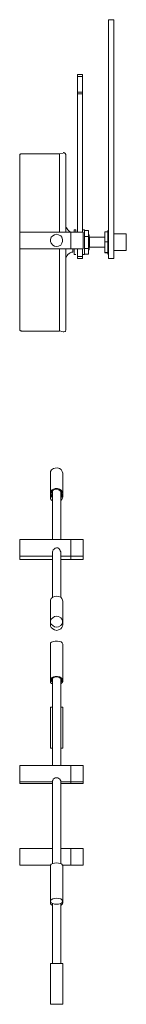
# Model space of a CAD drawing. Header units: inches. Extents: x 16 to 182, y -254 to -14.
# Tile 5 of 13: x 174.1 to 178.49, y -253.99 to -213.28. Entities that reach past the tile are written whole.
import ezdxf

# ---------------------------------------------------------------- set-up
doc = ezdxf.new("R2010")
doc.units = ezdxf.units.IN
doc.header["$MEASUREMENT"] = 0
doc.layers.add('Capa 1', color=7, linetype='Continuous')

msp = doc.modelspace()

# ---------------------------------------------------------------- linework, layer by layer
at = {"layer": 'Capa 1', "color": 250, "lineweight": 9}
for points in [[(177.759, -221.882), (177.759, -213.279)], [(177.983, -213.279), (177.759, -213.279)], [(177.983, -221.882), (177.983, -213.279)], [(176.474, -215.549), (176.474, -215.625)], [(176.474, -215.549), (176.683, -215.549)], [(176.474, -215.625), (176.474, -216.282)], [(176.474, -215.625), (176.683, -215.625)], [(176.683, -215.549), (176.683, -215.625)], [(176.683, -215.625), (176.683, -216.282)], [(176.474, -216.341), (176.474, -216.282)], [(176.474, -216.282), (176.683, -216.282)], [(176.474, -216.341), (176.683, -216.341)], [(176.474, -222.062), (176.474, -216.341)], [(176.683, -216.341), (176.683, -216.282)], [(176.683, -222.062), (176.683, -216.341)], [(174.173, -218.822), (174.159, -218.822), (174.143, -218.822), (174.129, -218.836), (174.114, -218.836), (174.099, -218.85), (174.099, -218.867), (174.099, -218.881), (174.099, -218.895)], [(174.099, -222.062), (174.099, -221.749), (174.099, -221.435), (174.099, -221.137), (174.099, -220.839), (174.099, -220.554), (174.099, -220.285), (174.099, -220.03), (174.099, -219.807), (174.099, -219.598), (174.099, -219.419), (174.099, -219.27), (174.099, -219.135), (174.099, -219.029), (174.099, -218.956), (174.099, -218.911), (174.099, -218.895)], [(175.742, -218.822), (174.173, -218.822)], [(175.891, -218.791), (175.742, -218.822)], [(175.742, -222.062), (175.742, -221.733), (175.742, -221.405), (175.742, -221.092), (175.742, -220.794), (175.742, -220.508), (175.742, -220.24), (175.742, -219.985), (175.742, -219.748), (175.742, -219.537), (175.742, -219.344), (175.742, -219.194), (175.742, -219.059), (175.742, -218.956), (175.742, -218.881), (175.742, -218.836), (175.742, -218.822)], [(175.742, -218.822), (175.742, -218.836), (175.742, -218.881), (175.742, -218.956), (175.742, -219.059), (175.742, -219.194), (175.742, -219.359), (175.742, -219.537), (175.742, -219.748), (175.742, -219.985), (175.742, -220.24), (175.742, -220.508), (175.742, -220.794), (175.742, -221.107), (175.742, -221.42), (175.742, -221.733), (175.742, -222.062)], [(175.742, -218.822), (175.742, -218.822)], [(175.995, -218.867), (175.995, -218.85), (175.981, -218.836), (175.981, -218.807), (175.965, -218.807), (175.951, -218.791), (175.922, -218.776), (175.906, -218.776), (175.891, -218.791)], [(175.995, -218.867), (175.995, -218.867), (175.995, -218.881), (175.995, -218.926), (175.995, -219), (175.995, -219.105), (175.995, -219.239), (175.995, -219.405), (175.995, -219.582), (175.995, -219.792), (175.995, -220.017), (175.995, -220.27), (175.995, -220.537), (175.995, -220.822), (175.995, -221.12), (175.995, -221.435), (175.995, -221.749), (175.995, -222.062)], [(176.205, -222.062), (176.176, -222.047), (176.131, -222.017), (176.085, -221.972), (176.055, -221.928), (176.025, -221.882), (175.995, -221.824), (175.995, -221.763)], [(174.099, -222.75), (174.099, -222.735), (174.099, -222.69), (174.099, -222.616), (174.099, -222.525), (174.099, -222.436), (174.099, -222.333), (174.099, -222.242), (174.099, -222.151), (174.099, -222.092), (174.099, -222.062)], [(176.205, -222.062), (174.099, -222.062)], [(175.622, -222.659), (175.532, -222.646), (175.458, -222.6), (175.398, -222.525), (175.368, -222.449), (175.368, -222.361), (175.398, -222.272), (175.458, -222.211), (175.532, -222.168), (175.622, -222.151), (175.696, -222.168), (175.787, -222.211), (175.831, -222.272), (175.861, -222.361), (175.861, -222.449), (175.831, -222.525), (175.787, -222.6), (175.696, -222.646), (175.622, -222.659)], [(176.205, -222.75), (176.205, -222.735), (176.205, -222.69), (176.205, -222.616), (176.205, -222.525), (176.205, -222.436), (176.205, -222.333), (176.205, -222.242), (176.205, -222.151), (176.205, -222.092), (176.205, -222.062)], [(176.205, -222.75), (176.205, -222.75), (176.205, -222.72), (176.205, -222.675), (176.205, -222.6), (176.205, -222.509), (176.205, -222.405), (176.205, -222.302), (176.205, -222.211), (176.205, -222.138), (176.205, -222.092), (176.205, -222.062)], [(176.712, -222.062), (176.205, -222.062)], [(176.339, -222.062), (176.339, -222.017), (176.339, -221.988), (176.339, -221.972)], [(176.413, -221.972), (176.339, -221.972)], [(176.413, -222.062), (176.413, -222.017), (176.413, -221.988), (176.413, -221.972)], [(176.773, -221.972), (176.683, -221.972)], [(176.712, -222.75), (176.712, -222.75), (176.712, -222.72), (176.712, -222.675), (176.712, -222.6), (176.712, -222.509), (176.712, -222.405), (176.712, -222.302), (176.712, -222.211), (176.712, -222.138), (176.712, -222.092), (176.712, -222.062)], [(176.773, -222.915), (176.773, -222.839), (176.773, -222.735), (176.773, -222.616), (176.773, -222.496), (176.773, -222.361), (176.773, -222.242), (176.773, -222.138), (176.773, -222.062), (176.773, -222.003), (176.773, -221.972)], [(176.773, -221.988), (176.936, -221.988)], [(176.773, -222.242), (176.936, -222.242)], [(176.936, -222.242), (176.936, -221.988)], [(176.967, -222.168), (176.936, -222.168)], [(176.936, -222.735), (176.936, -222.242)], [(176.967, -222.316), (176.967, -222.242), (176.967, -222.197), (176.967, -222.168)], [(177.609, -222.047), (177.609, -222.465)], [(177.729, -222.047), (177.609, -222.047)], [(177.729, -221.988), (177.729, -222.003), (177.729, -222.047), (177.729, -222.124), (177.729, -222.211), (177.729, -222.316), (177.729, -222.436), (177.729, -222.57), (177.729, -222.675), (177.729, -222.781), (177.729, -222.868), (177.729, -222.929), (177.729, -222.959), (177.729, -222.973)], [(177.759, -221.988), (177.729, -221.988)], [(177.729, -222.047), (177.729, -222.047)], [(177.759, -221.882), (177.759, -221.972), (177.759, -222.092), (177.759, -222.227), (177.759, -222.361), (177.759, -222.525), (177.759, -222.675), (177.759, -222.809), (177.759, -222.929), (177.759, -223.033), (177.759, -223.109), (177.759, -223.153)], [(177.983, -221.882), (177.983, -221.972), (177.983, -222.092), (177.983, -222.227), (177.983, -222.361), (177.983, -222.525), (177.983, -222.675), (177.983, -222.809), (177.983, -222.929), (177.983, -223.033), (177.983, -223.109), (177.983, -223.153)], [(178.49, -222.138), (177.983, -222.138)], [(178.49, -222.138), (178.49, -222.138), (178.49, -222.168), (178.49, -222.211), (178.49, -222.287), (178.49, -222.377), (178.49, -222.481), (178.49, -222.586), (178.49, -222.675), (178.49, -222.75), (178.49, -222.795), (178.49, -222.825)], [(176.981, -222.272), (176.967, -222.287)], [(176.967, -222.795), (176.967, -222.781), (176.967, -222.75), (176.967, -222.69), (176.967, -222.6), (176.967, -222.509), (176.967, -222.405), (176.967, -222.316)], [(176.981, -222.272), (176.981, -222.272), (176.981, -222.302)], [(177.609, -222.272), (176.981, -222.272)], [(176.981, -222.302), (176.981, -222.346), (176.981, -222.422), (176.981, -222.509), (176.981, -222.586), (176.981, -222.646), (176.981, -222.69)], [(177.609, -222.465), (177.609, -222.899)], [(177.729, -222.465), (177.609, -222.465)], [(177.729, -222.465), (177.729, -222.465)], [(177.729, -222.465), (177.729, -222.465)], [(174.099, -226.066), (174.099, -226.066), (174.099, -226.035), (174.099, -225.977), (174.099, -225.886), (174.099, -225.768), (174.099, -225.618), (174.099, -225.453), (174.099, -225.26), (174.099, -225.051), (174.099, -224.812), (174.099, -224.542), (174.099, -224.274), (174.099, -223.989), (174.099, -223.677), (174.099, -223.377), (174.099, -223.048), (174.099, -222.75)], [(174.099, -222.75), (176.205, -222.75)], [(175.742, -226.156), (175.742, -226.142), (175.742, -226.111), (175.742, -226.051), (175.742, -225.962), (175.742, -225.842), (175.742, -225.692), (175.742, -225.528), (175.742, -225.333), (175.742, -225.11), (175.742, -224.857), (175.742, -224.603), (175.742, -224.317), (175.742, -224.018), (175.742, -223.707), (175.742, -223.392), (175.742, -223.063), (175.742, -222.75)], [(175.742, -222.75), (175.742, -223.063), (175.742, -223.392), (175.742, -223.707), (175.742, -224.018), (175.742, -224.317), (175.742, -224.586), (175.742, -224.857), (175.742, -225.094), (175.742, -225.32), (175.742, -225.514), (175.742, -225.692), (175.742, -225.842), (175.742, -225.962), (175.742, -226.051), (175.742, -226.111), (175.742, -226.142)], [(175.995, -222.75), (175.995, -223.063), (175.995, -223.392), (175.995, -223.707), (175.995, -224.005), (175.995, -224.305), (175.995, -224.572), (175.995, -224.84), (175.995, -225.08), (175.995, -225.29), (175.995, -225.483), (175.995, -225.662), (175.995, -225.797), (175.995, -225.916), (175.995, -226.007), (175.995, -226.066), (175.995, -226.096)], [(175.995, -223.198), (175.995, -223.138), (176.025, -223.079), (176.055, -223.033), (176.085, -222.988), (176.131, -222.944), (176.176, -222.915), (176.235, -222.884), (176.293, -222.884)], [(176.205, -222.75), (176.712, -222.75)], [(176.293, -222.884), (176.293, -222.868), (176.293, -222.854), (176.293, -222.795), (176.293, -222.75)], [(176.339, -222.753), (176.339, -222.988), (176.413, -222.988)], [(176.474, -223.063), (176.474, -222.75)], [(176.474, -223.153), (176.474, -223.153), (176.474, -223.123), (176.474, -223.063)], [(176.474, -223.063), (176.683, -223.063)], [(176.683, -223.063), (176.683, -222.75)], [(176.683, -222.988), (176.773, -222.988)], [(176.683, -223.153), (176.683, -223.153), (176.683, -223.123), (176.683, -223.063)], [(176.773, -222.735), (176.936, -222.735)], [(176.773, -222.988), (176.773, -222.988), (176.773, -222.973), (176.773, -222.915)], [(176.773, -222.973), (176.936, -222.973)], [(176.936, -222.973), (176.936, -222.735)], [(176.936, -222.795), (176.967, -222.795)], [(176.967, -222.675), (176.981, -222.69)], [(176.981, -222.69), (177.609, -222.69)], [(177.609, -222.899), (177.609, -222.915)], [(177.729, -222.899), (177.609, -222.899)], [(177.729, -222.915), (177.609, -222.915)], [(177.729, -222.899), (177.729, -222.899)], [(177.729, -222.899), (177.729, -222.899)], [(177.729, -222.973), (177.759, -222.973)], [(177.983, -222.825), (178.49, -222.825)], [(176.474, -223.153), (176.683, -223.153)], [(177.759, -223.153), (177.983, -223.153)], [(175.995, -223.855), (175.995, -223.855)], [(175.995, -224.183), (175.995, -224.183)], [(175.995, -224.26), (175.995, -224.26)], [(175.995, -224.586), (175.995, -224.586)], [(174.099, -226.066), (174.099, -226.081), (174.099, -226.096), (174.099, -226.111), (174.114, -226.125), (174.129, -226.142), (174.143, -226.142), (174.159, -226.142), (174.173, -226.156)], [(174.173, -226.156), (175.742, -226.156)], [(175.742, -226.156), (175.742, -226.156), (175.742, -226.142)], [(175.742, -226.142), (175.891, -226.186)], [(175.891, -226.186), (175.906, -226.186), (175.922, -226.186), (175.951, -226.172), (175.965, -226.172), (175.981, -226.156), (175.981, -226.142), (175.995, -226.111), (175.995, -226.096)], [(175.802, -231.877), (175.742, -231.831), (175.652, -231.803), (175.563, -231.817), (175.487, -231.831), (175.414, -231.89), (175.368, -231.952), (175.368, -232.027)], [(175.877, -232.027), (175.877, -232.027), (175.847, -231.952), (175.802, -231.877)], [(175.368, -232.027), (175.368, -232.877)], [(175.877, -232.877), (175.877, -232.027)], [(175.802, -232.728), (175.742, -232.685), (175.652, -232.654), (175.563, -232.654), (175.487, -232.685), (175.414, -232.728), (175.368, -232.803), (175.368, -232.877), (175.384, -232.953), (175.427, -233.012), (175.443, -233.043)], [(175.772, -232.758), (175.712, -232.713), (175.636, -232.685), (175.548, -232.698), (175.472, -232.728), (175.427, -232.789), (175.398, -232.863), (175.414, -232.938), (175.443, -232.984)], [(175.443, -232.758), (175.443, -234.776)], [(175.787, -232.984), (175.802, -232.953), (175.831, -232.893), (175.817, -232.818), (175.772, -232.758)], [(175.787, -233.043), (175.817, -233.012), (175.861, -232.938), (175.877, -232.863), (175.847, -232.789), (175.802, -232.728)], [(175.787, -234.776), (175.787, -232.758)], [(175.368, -232.877), (175.368, -233.012)], [(175.443, -233.175), (175.414, -233.147), (175.368, -233.088), (175.368, -233.012)], [(175.802, -233.147), (175.787, -233.175)], [(175.877, -233.012), (175.877, -233.012), (175.847, -233.088), (175.802, -233.147)], [(175.877, -233.012), (175.877, -232.877)], [(174.099, -235.463), (174.099, -235.463), (174.099, -235.432), (174.099, -235.388), (174.099, -235.313), (174.099, -235.224), (174.099, -235.117), (174.099, -235.015), (174.099, -234.926), (174.099, -234.849), (174.099, -234.804), (174.099, -234.776)], [(176.205, -234.776), (174.099, -234.776)], [(176.205, -235.463), (176.205, -235.463), (176.205, -235.432), (176.205, -235.388), (176.205, -235.313), (176.205, -235.224), (176.205, -235.117), (176.205, -235.015), (176.205, -234.926), (176.205, -234.849), (176.205, -234.804), (176.205, -234.776)], [(176.205, -235.463), (176.205, -235.447), (176.205, -235.432), (176.205, -235.372), (176.205, -235.297), (176.205, -235.193), (176.205, -235.103), (176.205, -234.999), (176.205, -234.908), (176.205, -234.835), (176.205, -234.79), (176.205, -234.776)], [(176.712, -234.776), (176.205, -234.776)], [(176.712, -235.463), (176.712, -235.447), (176.712, -235.432), (176.712, -235.372), (176.712, -235.297), (176.712, -235.193), (176.712, -235.103), (176.712, -234.999), (176.712, -234.908), (176.712, -234.835), (176.712, -234.79), (176.712, -234.776)], [(175.787, -235.282), (175.772, -235.238), (175.757, -235.193), (175.712, -235.148), (175.667, -235.117), (175.608, -235.117), (175.563, -235.133), (175.517, -235.165), (175.472, -235.193), (175.458, -235.253), (175.443, -235.282)], [(175.443, -235.269), (175.443, -237.15)], [(174.099, -235.596), (174.099, -235.596), (174.099, -235.567), (174.099, -235.523), (174.099, -235.463)], [(174.099, -235.463), (175.443, -235.463)], [(174.099, -235.596), (175.443, -235.596)], [(175.787, -237.15), (175.787, -235.282)], [(175.787, -235.463), (176.205, -235.463)], [(175.787, -235.596), (176.205, -235.596)], [(176.205, -235.596), (176.205, -235.596), (176.205, -235.567), (176.205, -235.523), (176.205, -235.463)], [(176.205, -235.596), (176.205, -235.581), (176.205, -235.567), (176.205, -235.508), (176.205, -235.463)], [(176.205, -235.463), (176.712, -235.463)], [(176.205, -235.596), (176.712, -235.596)], [(176.712, -235.596), (176.712, -235.581), (176.712, -235.567), (176.712, -235.508), (176.712, -235.463)], [(175.368, -237.315), (175.368, -237.284), (175.398, -237.21), (175.458, -237.15), (175.532, -237.12), (175.622, -237.106), (175.696, -237.12), (175.787, -237.15), (175.831, -237.21), (175.861, -237.284), (175.877, -237.315)], [(175.368, -237.315), (175.368, -238.165)], [(175.877, -238.165), (175.877, -237.315)], [(175.622, -238.391), (175.532, -238.375), (175.458, -238.33), (175.398, -238.27), (175.368, -238.212), (175.368, -238.135), (175.398, -238.061), (175.458, -238.002), (175.532, -237.957), (175.622, -237.943), (175.696, -237.957), (175.787, -238.002), (175.831, -238.061), (175.861, -238.135), (175.861, -238.212), (175.831, -238.27), (175.787, -238.33), (175.696, -238.375), (175.622, -238.391)], [(175.368, -238.165), (175.368, -238.3)], [(175.368, -238.3), (175.368, -238.346), (175.398, -238.406), (175.458, -238.465), (175.532, -238.51), (175.622, -238.525), (175.696, -238.51), (175.787, -238.465), (175.831, -238.406), (175.861, -238.346), (175.877, -238.3)], [(175.877, -238.3), (175.877, -238.165)], [(175.802, -239.002), (175.742, -238.988), (175.652, -238.973), (175.563, -238.973), (175.487, -238.988), (175.414, -239.017), (175.368, -239.047), (175.368, -239.092)], [(175.368, -239.092), (175.368, -240.556)], [(175.877, -239.092), (175.877, -239.092), (175.847, -239.047), (175.802, -239.002)], [(175.877, -240.556), (175.877, -239.092)], [(175.802, -240.482), (175.742, -240.451), (175.652, -240.437), (175.563, -240.437), (175.487, -240.451), (175.414, -240.482), (175.368, -240.511), (175.368, -240.556), (175.384, -240.6), (175.427, -240.644), (175.443, -240.66)], [(175.368, -240.556), (175.368, -240.631)], [(175.772, -240.496), (175.712, -240.465), (175.636, -240.451), (175.548, -240.451), (175.472, -240.482), (175.427, -240.511), (175.398, -240.556), (175.414, -240.587), (175.443, -240.617)], [(175.443, -240.496), (175.443, -244.111)], [(175.787, -240.617), (175.802, -240.6), (175.831, -240.572), (175.817, -240.527), (175.772, -240.496)], [(175.787, -240.66), (175.817, -240.644), (175.861, -240.6), (175.877, -240.556), (175.847, -240.511), (175.802, -240.482)], [(175.787, -244.111), (175.787, -240.496)], [(175.877, -240.631), (175.877, -240.556)], [(175.443, -240.735), (175.414, -240.722), (175.368, -240.676), (175.368, -240.631)], [(175.802, -240.722), (175.787, -240.735)], [(175.877, -240.631), (175.877, -240.644), (175.847, -240.676), (175.802, -240.722)], [(175.443, -241.707), (175.414, -241.707), (175.368, -241.707)], [(175.368, -241.707), (175.368, -243.394)], [(175.802, -241.707), (175.787, -241.707)], [(175.877, -241.707), (175.877, -241.707), (175.847, -241.707), (175.802, -241.707)], [(175.877, -243.394), (175.877, -241.707)], [(175.443, -243.394), (175.414, -243.394), (175.368, -243.394)], [(175.802, -243.394), (175.787, -243.394)], [(175.877, -243.394), (175.877, -243.394), (175.847, -243.394), (175.802, -243.394)], [(174.099, -244.784), (174.099, -244.784), (174.099, -244.754), (174.099, -244.694), (174.099, -244.619), (174.099, -244.515), (174.099, -244.424), (174.099, -244.32), (174.099, -244.23), (174.099, -244.171), (174.099, -244.126), (174.099, -244.111)], [(175.622, -244.111), (174.099, -244.111)], [(176.205, -244.111), (175.622, -244.111)], [(176.205, -244.784), (176.205, -244.784), (176.205, -244.754), (176.205, -244.694), (176.205, -244.619), (176.205, -244.515), (176.205, -244.424), (176.205, -244.32), (176.205, -244.23), (176.205, -244.171), (176.205, -244.126), (176.205, -244.111)], [(176.205, -244.784), (176.205, -244.784), (176.205, -244.74), (176.205, -244.678), (176.205, -244.59), (176.205, -244.5), (176.205, -244.395), (176.205, -244.305), (176.205, -244.216), (176.205, -244.157), (176.205, -244.111)], [(176.712, -244.111), (176.205, -244.111)], [(176.712, -244.784), (176.712, -244.784), (176.712, -244.74), (176.712, -244.678), (176.712, -244.59), (176.712, -244.5), (176.712, -244.395), (176.712, -244.305), (176.712, -244.216), (176.712, -244.157), (176.712, -244.111)], [(175.787, -244.74), (175.772, -244.709), (175.757, -244.678), (175.712, -244.649), (175.667, -244.619), (175.608, -244.619), (175.563, -244.619), (175.517, -244.649), (175.472, -244.678), (175.458, -244.726), (175.443, -244.74)], [(174.099, -244.857), (174.099, -244.843), (174.099, -244.798), (174.099, -244.784)], [(174.099, -244.784), (175.443, -244.784)], [(174.099, -244.857), (175.443, -244.857)], [(175.443, -244.74), (175.443, -248.16)], [(175.787, -248.16), (175.787, -244.74)], [(175.787, -244.784), (176.205, -244.784)], [(175.787, -244.857), (176.205, -244.857)], [(176.205, -244.857), (176.205, -244.843), (176.205, -244.798), (176.205, -244.784)], [(176.205, -244.857), (176.205, -244.857), (176.205, -244.843), (176.205, -244.798), (176.205, -244.784)], [(176.205, -244.784), (176.712, -244.784)], [(176.205, -244.857), (176.712, -244.857)], [(176.712, -244.857), (176.712, -244.857), (176.712, -244.843), (176.712, -244.798), (176.712, -244.784)], [(174.099, -248.235), (174.099, -248.22), (174.099, -248.19), (174.099, -248.116), (174.099, -248.04), (174.099, -247.935), (174.099, -247.831), (174.099, -247.74), (174.099, -247.651), (174.099, -247.592), (174.099, -247.564), (174.099, -247.546)], [(175.443, -247.546), (174.099, -247.546)], [(176.205, -247.546), (175.787, -247.546)], [(176.205, -248.235), (176.205, -248.22), (176.205, -248.19), (176.205, -248.116), (176.205, -248.04), (176.205, -247.935), (176.205, -247.831), (176.205, -247.74), (176.205, -247.651), (176.205, -247.592), (176.205, -247.564), (176.205, -247.546)], [(176.205, -248.235), (176.205, -248.22), (176.205, -248.175), (176.205, -248.101), (176.205, -248.01), (176.205, -247.922), (176.205, -247.816), (176.205, -247.727), (176.205, -247.637), (176.205, -247.592), (176.205, -247.546)], [(176.712, -247.546), (176.205, -247.546)], [(176.712, -248.235), (176.712, -248.22), (176.712, -248.175), (176.712, -248.101), (176.712, -248.01), (176.712, -247.922), (176.712, -247.816), (176.712, -247.727), (176.712, -247.637), (176.712, -247.592), (176.712, -247.546)], [(174.099, -248.235), (175.368, -248.235)], [(175.368, -248.264), (175.368, -248.235), (175.398, -248.19), (175.458, -248.16), (175.532, -248.144), (175.622, -248.131), (175.696, -248.144), (175.787, -248.16), (175.831, -248.19), (175.861, -248.235), (175.877, -248.264)], [(175.368, -248.264), (175.368, -249.727)], [(175.861, -248.235), (176.205, -248.235)], [(175.877, -249.727), (175.877, -248.264)], [(176.205, -248.235), (176.712, -248.235)], [(175.622, -249.847), (175.532, -249.847), (175.458, -249.818), (175.398, -249.788), (175.368, -249.743), (175.368, -249.699), (175.398, -249.668), (175.458, -249.624), (175.532, -249.609), (175.622, -249.592), (175.696, -249.609), (175.787, -249.624), (175.831, -249.668), (175.861, -249.699), (175.861, -249.743), (175.831, -249.788), (175.787, -249.818), (175.696, -249.847), (175.622, -249.847)], [(175.368, -249.727), (175.368, -249.803)], [(175.368, -249.803), (175.368, -249.834), (175.398, -249.862), (175.443, -249.894)], [(175.443, -249.818), (175.443, -252.297)], [(175.787, -249.894), (175.831, -249.862), (175.861, -249.834), (175.877, -249.803)], [(175.787, -252.297), (175.787, -249.818)], [(175.877, -249.803), (175.877, -249.727)], [(175.368, -252.297), (175.368, -252.297), (175.398, -252.297), (175.458, -252.297), (175.532, -252.297), (175.622, -252.297), (175.696, -252.297), (175.787, -252.297), (175.831, -252.297), (175.861, -252.297), (175.877, -252.297)], [(175.368, -252.297), (175.368, -253.986)], [(175.877, -253.986), (175.877, -252.297)], [(175.368, -253.986), (175.368, -253.986), (175.398, -253.986), (175.458, -253.986), (175.532, -253.986), (175.622, -253.986), (175.696, -253.986), (175.787, -253.986), (175.831, -253.986), (175.861, -253.986), (175.877, -253.986)]]:
    msp.add_lwpolyline(points, dxfattribs=at)

doc.saveas('drawing.dxf')
